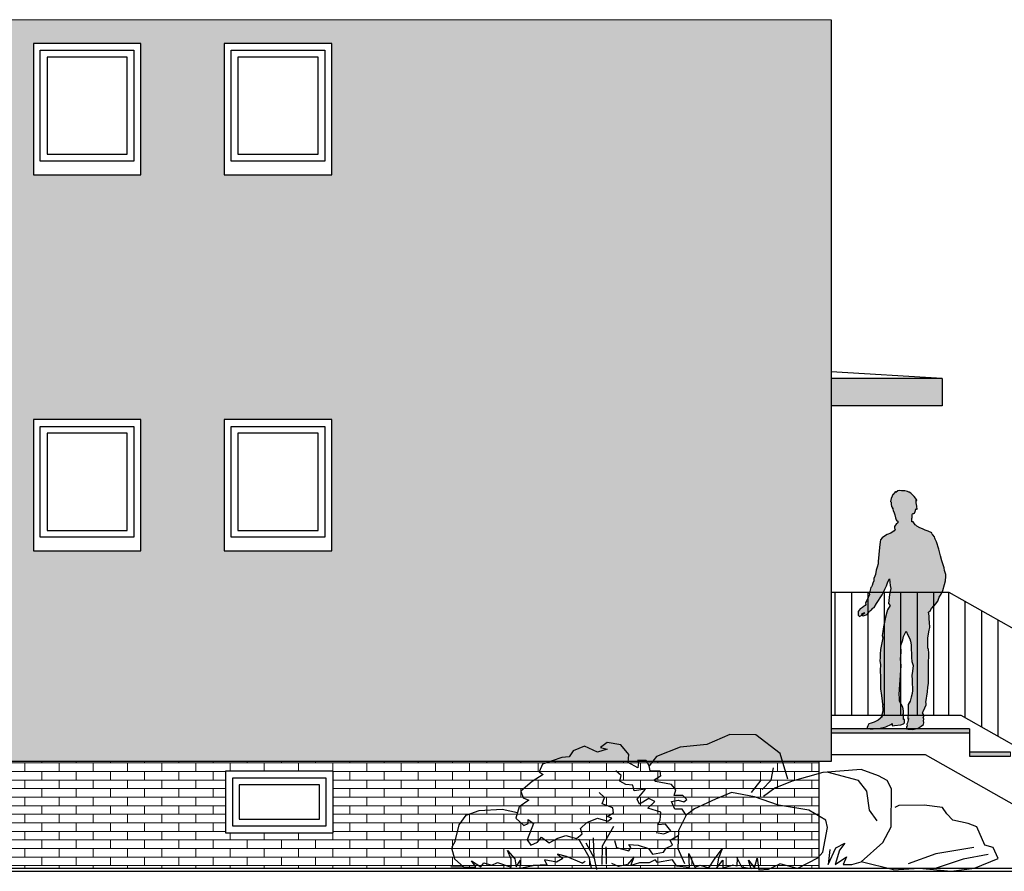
# Model space of a CAD drawing. Extents: x -24 to 471, y 36 to 85.
# Tile 61 of 86: x 404.87 to 412.06, y 38.32 to 44.54. Entities that reach past the tile are written whole.
import ezdxf

# ---------------------------------------------------------------- set-up
doc = ezdxf.new("R2010")
doc.units = 0
doc.header["$MEASUREMENT"] = 0
for name, color, linetype in [('P_ZE_SYMBOL', 7, 'Continuous'), ('R_NT_DACH', 7, 'Continuous'), ('R_NT_FENSTER', 7, 'Continuous'), ('R_NT_HIDDEN', 7, 'Continuous'), ('R_NT_STAHL', 7, 'Continuous'), ('R_NT_TREPPE', 7, 'Continuous'), ('R_TR_BODEN', 7, 'Continuous'), ('R_TR_HIDDEN', 7, 'Continuous'), ('Schraffuren', 7, 'Continuous')]:
    doc.layers.add(name, color=color, linetype=linetype)
doc.linetypes.add('Terrainlinie', pattern='A,0,[1,Bl.Nr. 2.0011.Shx,S=0.000793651,R=0,X=0,Y=-0.043301],-0.1,0', length=0.1)

# ---------------------------------------------------------------- blocks, each defined once
blk = doc.blocks.new('Stehende Mann 2 Kontur 14_11_5', base_point=(411.1043, 39.361))
at = {"layer": 'P_ZE_SYMBOL', "linetype": 'Continuous', "lineweight": 13}
blk.add_hatch(color=7, dxfattribs=at).paths.add_polyline_path([(410.9956, 40.2173), (410.9942, 40.2053), (410.9947, 40.1924), (411.0057, 40.1826), (411.0211, 40.1915), (411.0253, 40.2028), (411.0357, 40.2083), (411.0444, 40.2086), (411.0249, 40.1913), (411.0322, 40.1857), (411.0601, 40.1961), (411.0691, 40.2064), (411.0751, 40.2154), (411.0805, 40.2267), (411.0849, 40.2226), (411.0917, 40.2312), (411.1032, 40.243), (411.1106, 40.247), (411.1295, 40.2761), (411.1425, 40.2995), (411.1562, 40.3187), (411.1697, 40.3394), (411.1808, 40.3596), (411.1907, 40.3821), (411.2017, 40.4066), (411.212, 40.4353), (411.2247, 40.4582), (411.2294, 40.409), (411.2344, 40.3871), (411.2239, 40.3426), (411.2158, 40.2772), (411.2295, 40.2619), (411.2097, 40.2304), (411.2043, 40.2129), (411.1957, 40.1763), (411.1895, 40.1516), (411.1792, 40.1067), (411.1763, 40.0734), (411.1703, 40.044), (411.1746, 40.0251), (411.1672, 39.9897), (411.1577, 39.9407), (411.1552, 39.907), (411.1549, 39.8812), (411.153, 39.8567), (411.1573, 39.8312), (411.1547, 39.7865), (411.1573, 39.7388), (411.158, 39.6752), (411.1582, 39.6524), (411.1664, 39.6051), (411.1703, 39.5638), (411.1718, 39.5422), (411.1778, 39.5341), (411.1735, 39.5277), (411.1756, 39.508), (411.1751, 39.4894), (411.1681, 39.464), (411.1619, 39.4517), (411.1733, 39.4497), (411.1398, 39.4231), (411.1122, 39.4088), (411.0896, 39.4028), (411.0736, 39.3963), (411.0653, 39.382), (411.0639, 39.3762), (411.0612, 39.375), (411.061, 39.366), (411.0826, 39.3612), (411.1043, 39.361), (411.1469, 39.3633), (411.1974, 39.3749), (411.2386, 39.3957), (411.244, 39.3989), (411.244, 39.3815), (411.2603, 39.3847), (411.3055, 39.3911), (411.3267, 39.3971), (411.3342, 39.4039), (411.3328, 39.4285), (411.3266, 39.4285), (411.3266, 39.447), (411.3256, 39.463), (411.3217, 39.4634), (411.326, 39.4698), (411.3257, 39.4935), (411.3207, 39.5194), (411.2979, 39.5629), (411.2977, 39.5862), (411.2955, 39.6125), (411.2975, 39.6494), (411.3092, 39.8229), (411.3044, 39.8706), (411.3082, 39.9205), (411.3073, 39.9689), (411.3207, 40.0104), (411.3258, 40.0359), (411.346, 40.0756), (411.357, 40.0453), (411.3724, 40.0195), (411.3776, 40.0008), (411.3811, 39.9752), (411.3811, 39.9443), (411.3844, 39.9101), (411.3834, 39.8824), (411.3875, 39.8526), (411.3957, 39.8243), (411.3917, 39.7823), (411.3866, 39.7501), (411.3885, 39.7192), (411.3904, 39.6886), (411.3912, 39.6611), (411.3928, 39.6414), (411.39, 39.6195), (411.3827, 39.5932), (411.3749, 39.5629), (411.3592, 39.5382), (411.3595, 39.496), (411.3603, 39.4628), (411.3579, 39.4443), (411.3575, 39.4347), (411.362, 39.4364), (411.3601, 39.4242), (411.3553, 39.4058), (411.3499, 39.3946), (411.3518, 39.3797), (411.3473, 39.3758), (411.3486, 39.3614), (411.3598, 39.3573), (411.3952, 39.357), (411.4321, 39.365), (411.4557, 39.3804), (411.472, 39.3919), (411.4737, 39.406), (411.4721, 39.4195), (411.4745, 39.4313), (411.4704, 39.4459), (411.4748, 39.4485), (411.4713, 39.4651), (411.4655, 39.478), (411.4692, 39.4876), (411.4818, 39.5138), (411.4911, 39.5371), (411.4912, 39.549), (411.4887, 39.5525), (411.5005, 39.6309), (411.5047, 39.6652), (411.5076, 39.6932), (411.508, 39.7309), (411.508, 39.7742), (411.5089, 39.8485), (411.5109, 39.8911), (411.5119, 39.9156), (411.5082, 39.9402), (411.5049, 39.9521), (411.5028, 39.9935), (411.5049, 40.0267), (411.5135, 40.0818), (411.5176, 40.1019), (411.5172, 40.1413), (411.5136, 40.1616), (411.5144, 40.1875), (411.509, 40.2137), (411.5204, 40.2231), (411.5302, 40.2398), (411.5469, 40.261), (411.5504, 40.2596), (411.5595, 40.272), (411.576, 40.2944), (411.5876, 40.3242), (411.6008, 40.3463), (411.6131, 40.3715), (411.6267, 40.4164), (411.6325, 40.4434), (411.633, 40.4526), (411.6361, 40.4635), (411.636, 40.4892), (411.6254, 40.5175), (411.623, 40.5367), (411.6067, 40.5898), (411.5968, 40.6264), (411.5837, 40.6748), (411.5664, 40.7288), (411.5572, 40.7483), (411.556, 40.7557), (411.5525, 40.7633), (411.5411, 40.7787), (411.5359, 40.785), (411.5321, 40.7939), (411.5065, 40.8062), (411.4834, 40.814), (411.4646, 40.8221), (411.4444, 40.8295), (411.4241, 40.8411), (411.4151, 40.8497), (411.4119, 40.8521), (411.4059, 40.8602), (411.4027, 40.8659), (411.3975, 40.8746), (411.3882, 40.8732), (411.387, 40.8815), (411.3869, 40.8972), (411.3885, 40.9056), (411.3889, 40.9117), (411.3903, 40.9269), (411.3912, 40.9321), (411.3958, 40.9337), (411.4013, 40.9343), (411.4062, 40.938), (411.411, 40.9495), (411.4163, 40.9664), (411.4195, 40.9705), (411.425, 40.9653), (411.4242, 40.989), (411.4199, 41.0122), (411.4182, 41.0317), (411.4233, 41.0288), (411.4216, 41.0371), (411.4033, 41.06), (411.3919, 41.0721), (411.3793, 41.083), (411.3685, 41.0913), (411.3644, 41.0907), (411.3542, 41.0952), (411.3362, 41.1005), (411.3199, 41.1013), (411.3114, 41.101), (411.2982, 41.1032), (411.2841, 41.0996), (411.2704, 41.0894), (411.2679, 41.0946), (411.2577, 41.0823), (411.2516, 41.0728), (411.2472, 41.0735), (411.2433, 41.0615), (411.2353, 41.0455), (411.2311, 41.0234), (411.2352, 41.0184), (411.2352, 41.006), (411.2381, 40.9841), (411.2407, 40.9854), (411.2423, 40.9781), (411.2434, 40.974), (411.2477, 40.9775), (411.2479, 40.9666), (411.2515, 40.9558), (411.2574, 40.9386), (411.2625, 40.9242), (411.268, 40.9036), (411.2724, 40.8876), (411.2777, 40.8808), (411.2848, 40.8781), (411.2852, 40.8658), (411.2724, 40.8567), (411.2654, 40.8466), (411.2608, 40.8392), (411.261, 40.8288), (411.2663, 40.8191), (411.2579, 40.8083), (411.2324, 40.792), (411.2065, 40.7809), (411.1943, 40.7738), (411.1705, 40.7582), (411.1587, 40.7426), (411.1552, 40.7283), (411.1515, 40.6873), (411.1453, 40.6344), (411.1398, 40.5836), (411.1399, 40.5675), (411.1327, 40.543), (411.1254, 40.5196), (411.1214, 40.4899), (411.1168, 40.4764), (411.1089, 40.4599), (411.1082, 40.4427), (411.1016, 40.4264), (411.0967, 40.409), (411.0924, 40.3998), (411.0876, 40.3938), (411.083, 40.3741), (411.0806, 40.3652), (411.0755, 40.3549), (411.0786, 40.3411), (411.0685, 40.32), (411.0592, 40.3), (411.0502, 40.2877), (411.0491, 40.2794), (411.0514, 40.2703), (411.047, 40.262), (411.0317, 40.253), (411.0273, 40.248), (411.0194, 40.2435), (411.0098, 40.2377)], flags=0)
at = {"layer": 'P_ZE_SYMBOL', "linetype": 'Continuous'}
for p, q in [((411.2679, 41.0946), (411.2577, 41.0823)), ((411.2704, 41.0894), (411.2679, 41.0946)), ((411.2841, 41.0996), (411.2704, 41.0894)), ((411.2982, 41.1032), (411.2841, 41.0996)), ((411.3114, 41.101), (411.2982, 41.1032)), ((411.3199, 41.1013), (411.3114, 41.101)), ((411.3362, 41.1005), (411.3199, 41.1013)), ((411.3542, 41.0952), (411.3362, 41.1005)), ((411.3644, 41.0907), (411.3542, 41.0952)), ((411.3685, 41.0913), (411.3644, 41.0907)), ((411.3793, 41.083), (411.3685, 41.0913)), ((411.2353, 41.0455), (411.2311, 41.0234)), ((411.2311, 41.0234), (411.2352, 41.0184)), ((411.2352, 41.0184), (411.2352, 41.006)), ((411.2433, 41.0615), (411.2353, 41.0455)), ((411.2472, 41.0735), (411.2433, 41.0615)), ((411.2516, 41.0728), (411.2472, 41.0735)), ((411.2577, 41.0823), (411.2516, 41.0728)), ((411.3919, 41.0721), (411.3793, 41.083)), ((411.4033, 41.06), (411.3919, 41.0721)), ((411.4216, 41.0371), (411.4033, 41.06)), ((411.4199, 41.0122), (411.4182, 41.0317)), ((411.4182, 41.0317), (411.4233, 41.0288)), ((411.4242, 40.989), (411.4199, 41.0122)), ((411.4233, 41.0288), (411.4216, 41.0371)), ((411.2352, 41.006), (411.2381, 40.9841)), ((411.2381, 40.9841), (411.2407, 40.9854)), ((411.2407, 40.9854), (411.2423, 40.9781)), ((411.2423, 40.9781), (411.2434, 40.974)), ((411.2434, 40.974), (411.2477, 40.9775)), ((411.2477, 40.9775), (411.2479, 40.9666)), ((411.2479, 40.9666), (411.2515, 40.9558)), ((411.2515, 40.9558), (411.2574, 40.9386)), ((411.4062, 40.938), (411.411, 40.9495)), ((411.411, 40.9495), (411.4163, 40.9664)), ((411.4163, 40.9664), (411.4195, 40.9705)), ((411.4195, 40.9705), (411.425, 40.9653)), ((411.425, 40.9653), (411.4242, 40.989)), ((411.2574, 40.9386), (411.2625, 40.9242)), ((411.2625, 40.9242), (411.268, 40.9036)), ((411.268, 40.9036), (411.2724, 40.8876)), ((411.2724, 40.8876), (411.2777, 40.8808)), ((411.2777, 40.8808), (411.2848, 40.8781)), ((411.2848, 40.8781), (411.2852, 40.8658)), ((411.3869, 40.8972), (411.3885, 40.9056)), ((411.387, 40.8815), (411.3869, 40.8972)), ((411.3882, 40.8732), (411.387, 40.8815)), ((411.3975, 40.8746), (411.3882, 40.8732)), ((411.3885, 40.9056), (411.3889, 40.9117)), ((411.3889, 40.9117), (411.3903, 40.9269)), ((411.3903, 40.9269), (411.3912, 40.9321)), ((411.3912, 40.9321), (411.3958, 40.9337)), ((411.3958, 40.9337), (411.4013, 40.9343)), ((411.4027, 40.8659), (411.3975, 40.8746)), ((411.4013, 40.9343), (411.4062, 40.938)), ((411.2579, 40.8083), (411.2324, 40.792)), ((411.2663, 40.8191), (411.2579, 40.8083)), ((411.2654, 40.8466), (411.2608, 40.8392)), ((411.2608, 40.8392), (411.261, 40.8288)), ((411.261, 40.8288), (411.2663, 40.8191)), ((411.2724, 40.8567), (411.2654, 40.8466)), ((411.2852, 40.8658), (411.2724, 40.8567)), ((411.4059, 40.8602), (411.4027, 40.8659)), ((411.4119, 40.8521), (411.4059, 40.8602)), ((411.4151, 40.8497), (411.4119, 40.8521)), ((411.4241, 40.8411), (411.4151, 40.8497)), ((411.4444, 40.8295), (411.4241, 40.8411)), ((411.4646, 40.8221), (411.4444, 40.8295)), ((411.4834, 40.814), (411.4646, 40.8221)), ((411.5065, 40.8062), (411.4834, 40.814)), ((411.5321, 40.7939), (411.5065, 40.8062)), ((411.1552, 40.7283), (411.1515, 40.6873)), ((411.1587, 40.7426), (411.1552, 40.7283)), ((411.1705, 40.7582), (411.1587, 40.7426)), ((411.1943, 40.7738), (411.1705, 40.7582)), ((411.2065, 40.7809), (411.1943, 40.7738)), ((411.2324, 40.792), (411.2065, 40.7809)), ((411.5359, 40.785), (411.5321, 40.7939)), ((411.5411, 40.7787), (411.5359, 40.785)), ((411.5525, 40.7633), (411.5411, 40.7787)), ((411.556, 40.7557), (411.5525, 40.7633)), ((411.5572, 40.7483), (411.556, 40.7557)), ((411.5664, 40.7288), (411.5572, 40.7483)), ((411.5837, 40.6748), (411.5664, 40.7288)), ((411.1515, 40.6873), (411.1453, 40.6344)), ((411.5968, 40.6264), (411.5837, 40.6748)), ((411.1453, 40.6344), (411.1398, 40.5836)), ((411.1398, 40.5836), (411.1399, 40.5675)), ((411.6067, 40.5898), (411.5968, 40.6264)), ((411.623, 40.5367), (411.6067, 40.5898)), ((411.1254, 40.5196), (411.1214, 40.4899)), ((411.1327, 40.543), (411.1254, 40.5196)), ((411.1399, 40.5675), (411.1327, 40.543)), ((411.6254, 40.5175), (411.623, 40.5367)), ((411.636, 40.4892), (411.6254, 40.5175)), ((411.1082, 40.4427), (411.1016, 40.4264)), ((411.1089, 40.4599), (411.1082, 40.4427)), ((411.1168, 40.4764), (411.1089, 40.4599)), ((411.1214, 40.4899), (411.1168, 40.4764)), ((411.212, 40.4353), (411.2247, 40.4582)), ((411.2247, 40.4582), (411.2294, 40.409)), ((411.6267, 40.4164), (411.6325, 40.4434)), ((411.6325, 40.4434), (411.633, 40.4526)), ((411.633, 40.4526), (411.6361, 40.4635)), ((411.6361, 40.4635), (411.636, 40.4892)), ((411.0806, 40.3652), (411.0755, 40.3549)), ((411.083, 40.3741), (411.0806, 40.3652)), ((411.0876, 40.3938), (411.083, 40.3741)), ((411.0924, 40.3998), (411.0876, 40.3938)), ((411.0967, 40.409), (411.0924, 40.3998)), ((411.1016, 40.4264), (411.0967, 40.409)), ((411.1808, 40.3596), (411.1907, 40.3821)), ((411.1907, 40.3821), (411.2017, 40.4066)), ((411.2017, 40.4066), (411.212, 40.4353)), ((411.2344, 40.3871), (411.2239, 40.3426)), ((411.2294, 40.409), (411.2344, 40.3871)), ((411.6008, 40.3463), (411.6131, 40.3715)), ((411.6131, 40.3715), (411.6267, 40.4164)), ((411.0592, 40.3), (411.0502, 40.2877)), ((411.0685, 40.32), (411.0592, 40.3)), ((411.0786, 40.3411), (411.0685, 40.32)), ((411.0755, 40.3549), (411.0786, 40.3411)), ((411.1295, 40.2761), (411.1425, 40.2995)), ((411.1425, 40.2995), (411.1562, 40.3187)), ((411.1562, 40.3187), (411.1697, 40.3394)), ((411.1697, 40.3394), (411.1808, 40.3596)), ((411.2239, 40.3426), (411.2158, 40.2772)), ((411.5595, 40.272), (411.576, 40.2944)), ((411.576, 40.2944), (411.5876, 40.3242)), ((411.5876, 40.3242), (411.6008, 40.3463)), ((411.0098, 40.2377), (410.9956, 40.2173)), ((411.0194, 40.2435), (411.0098, 40.2377)), ((411.0273, 40.248), (411.0194, 40.2435)), ((411.0317, 40.253), (411.0273, 40.248)), ((411.047, 40.262), (411.0317, 40.253)), ((411.0514, 40.2703), (411.047, 40.262)), ((411.0502, 40.2877), (411.0491, 40.2794)), ((411.0491, 40.2794), (411.0514, 40.2703)), ((411.0751, 40.2154), (411.0805, 40.2267)), ((411.0805, 40.2267), (411.0849, 40.2226)), ((411.0849, 40.2226), (411.0917, 40.2312)), ((411.0917, 40.2312), (411.1032, 40.243)), ((411.1032, 40.243), (411.1106, 40.247)), ((411.1106, 40.247), (411.1295, 40.2761)), ((411.2097, 40.2304), (411.2043, 40.2129)), ((411.2295, 40.2619), (411.2097, 40.2304)), ((411.2158, 40.2772), (411.2295, 40.2619)), ((411.509, 40.2137), (411.5204, 40.2231)), ((411.5204, 40.2231), (411.5302, 40.2398)), ((411.5302, 40.2398), (411.5469, 40.261)), ((411.5469, 40.261), (411.5504, 40.2596)), ((411.5504, 40.2596), (411.5595, 40.272)), ((410.9956, 40.2173), (410.9942, 40.2053)), ((410.9942, 40.2053), (410.9947, 40.1924)), ((410.9947, 40.1924), (411.0057, 40.1826)), ((411.0057, 40.1826), (411.0211, 40.1915)), ((411.0211, 40.1915), (411.0253, 40.2028)), ((411.0444, 40.2086), (411.0249, 40.1913)), ((411.0249, 40.1913), (411.0322, 40.1857)), ((411.0253, 40.2028), (411.0357, 40.2083)), ((411.0322, 40.1857), (411.0601, 40.1961)), ((411.0357, 40.2083), (411.0444, 40.2086)), ((411.0601, 40.1961), (411.0691, 40.2064)), ((411.0691, 40.2064), (411.0751, 40.2154)), ((411.1895, 40.1516), (411.1792, 40.1067)), ((411.1957, 40.1763), (411.1895, 40.1516)), ((411.2043, 40.2129), (411.1957, 40.1763)), ((411.5144, 40.1875), (411.509, 40.2137)), ((411.5136, 40.1616), (411.5144, 40.1875)), ((411.5172, 40.1413), (411.5136, 40.1616)), ((411.1792, 40.1067), (411.1763, 40.0734)), ((411.5049, 40.0267), (411.5135, 40.0818)), ((411.5135, 40.0818), (411.5176, 40.1019)), ((411.5176, 40.1019), (411.5172, 40.1413)), ((411.1746, 40.0251), (411.1672, 39.9897)), ((411.1763, 40.0734), (411.1703, 40.044)), ((411.1703, 40.044), (411.1746, 40.0251)), ((411.3073, 39.9689), (411.3207, 40.0104)), ((411.3207, 40.0104), (411.3258, 40.0359)), ((411.3258, 40.0359), (411.346, 40.0756)), ((411.346, 40.0756), (411.357, 40.0453)), ((411.357, 40.0453), (411.3724, 40.0195)), ((411.3724, 40.0195), (411.3776, 40.0008)), ((411.5028, 39.9935), (411.5049, 40.0267)), ((411.1577, 39.9407), (411.1552, 39.907)), ((411.1672, 39.9897), (411.1577, 39.9407)), ((411.3082, 39.9205), (411.3073, 39.9689)), ((411.3776, 40.0008), (411.3811, 39.9752)), ((411.3811, 39.9752), (411.3811, 39.9443)), ((411.3811, 39.9443), (411.3844, 39.9101)), ((411.5049, 39.9521), (411.5028, 39.9935)), ((411.5082, 39.9402), (411.5049, 39.9521)), ((411.5119, 39.9156), (411.5082, 39.9402)), ((411.1549, 39.8812), (411.153, 39.8567)), ((411.1552, 39.907), (411.1549, 39.8812)), ((411.3044, 39.8706), (411.3082, 39.9205)), ((411.3092, 39.8229), (411.3044, 39.8706)), ((411.3844, 39.9101), (411.3834, 39.8824)), ((411.3834, 39.8824), (411.3875, 39.8526)), ((411.5089, 39.8485), (411.5109, 39.8911)), ((411.5109, 39.8911), (411.5119, 39.9156)), ((411.153, 39.8567), (411.1573, 39.8312)), ((411.1573, 39.8312), (411.1547, 39.7865)), ((411.2975, 39.6494), (411.3092, 39.8229)), ((411.3875, 39.8526), (411.3957, 39.8243)), ((411.3957, 39.8243), (411.3917, 39.7823)), ((411.508, 39.7742), (411.5089, 39.8485)), ((411.1547, 39.7865), (411.1573, 39.7388)), ((411.1573, 39.7388), (411.158, 39.6752)), ((411.3917, 39.7823), (411.3866, 39.7501)), ((411.3866, 39.7501), (411.3885, 39.7192)), ((411.3885, 39.7192), (411.3904, 39.6886)), ((411.5076, 39.6932), (411.508, 39.7309)), ((411.508, 39.7309), (411.508, 39.7742)), ((411.158, 39.6752), (411.1582, 39.6524)), ((411.1582, 39.6524), (411.1664, 39.6051)), ((411.2955, 39.6125), (411.2975, 39.6494)), ((411.3904, 39.6886), (411.3912, 39.6611)), ((411.3912, 39.6611), (411.3928, 39.6414)), ((411.5005, 39.6309), (411.5047, 39.6652)), ((411.5047, 39.6652), (411.5076, 39.6932)), ((411.1664, 39.6051), (411.1703, 39.5638)), ((411.2977, 39.5862), (411.2955, 39.6125)), ((411.2979, 39.5629), (411.2977, 39.5862)), ((411.3827, 39.5932), (411.3749, 39.5629)), ((411.39, 39.6195), (411.3827, 39.5932)), ((411.3928, 39.6414), (411.39, 39.6195)), ((411.4887, 39.5525), (411.5005, 39.6309)), ((411.1703, 39.5638), (411.1718, 39.5422)), ((411.1718, 39.5422), (411.1778, 39.5341)), ((411.1778, 39.5341), (411.1735, 39.5277)), ((411.1735, 39.5277), (411.1756, 39.508)), ((411.1756, 39.508), (411.1751, 39.4894)), ((411.3207, 39.5194), (411.2979, 39.5629)), ((411.3257, 39.4935), (411.3207, 39.5194)), ((411.3749, 39.5629), (411.3592, 39.5382)), ((411.3592, 39.5382), (411.3595, 39.496)), ((411.4692, 39.4876), (411.4818, 39.5138)), ((411.4818, 39.5138), (411.4911, 39.5371)), ((411.4912, 39.549), (411.4887, 39.5525)), ((411.4911, 39.5371), (411.4912, 39.549)), ((411.1733, 39.4497), (411.1398, 39.4231)), ((411.1681, 39.464), (411.1619, 39.4517)), ((411.1619, 39.4517), (411.1733, 39.4497)), ((411.1751, 39.4894), (411.1681, 39.464)), ((411.3217, 39.4634), (411.326, 39.4698)), ((411.3256, 39.463), (411.3217, 39.4634)), ((411.3266, 39.447), (411.3256, 39.463)), ((411.326, 39.4698), (411.3257, 39.4935)), ((411.3266, 39.4285), (411.3266, 39.447)), ((411.3579, 39.4443), (411.3575, 39.4347)), ((411.3575, 39.4347), (411.362, 39.4364)), ((411.3603, 39.4628), (411.3579, 39.4443)), ((411.3595, 39.496), (411.3603, 39.4628)), ((411.362, 39.4364), (411.3601, 39.4242)), ((411.4655, 39.478), (411.4692, 39.4876)), ((411.4713, 39.4651), (411.4655, 39.478)), ((411.4704, 39.4459), (411.4748, 39.4485)), ((411.4745, 39.4313), (411.4704, 39.4459)), ((411.4748, 39.4485), (411.4713, 39.4651)), ((411.4721, 39.4195), (411.4745, 39.4313)), ((411.0612, 39.375), (411.061, 39.366)), ((411.061, 39.366), (411.0826, 39.3612)), ((411.0639, 39.3762), (411.0612, 39.375)), ((411.0653, 39.382), (411.0639, 39.3762)), ((411.0736, 39.3963), (411.0653, 39.382)), ((411.0896, 39.4028), (411.0736, 39.3963)), ((411.0826, 39.3612), (411.1043, 39.361)), ((411.1122, 39.4088), (411.0896, 39.4028)), ((411.1043, 39.361), (411.1469, 39.3633)), ((411.1398, 39.4231), (411.1122, 39.4088)), ((411.1469, 39.3633), (411.1974, 39.3749)), ((411.1974, 39.3749), (411.2386, 39.3957)), ((411.2386, 39.3957), (411.244, 39.3989)), ((411.244, 39.3989), (411.244, 39.3815)), ((411.244, 39.3815), (411.2603, 39.3847)), ((411.2603, 39.3847), (411.3055, 39.3911)), ((411.3055, 39.3911), (411.3267, 39.3971)), ((411.3328, 39.4285), (411.3266, 39.4285)), ((411.3267, 39.3971), (411.3342, 39.4039)), ((411.3342, 39.4039), (411.3328, 39.4285)), ((411.3518, 39.3797), (411.3473, 39.3758)), ((411.3473, 39.3758), (411.3486, 39.3614)), ((411.3486, 39.3614), (411.3598, 39.3573)), ((411.3553, 39.4058), (411.3499, 39.3946)), ((411.3499, 39.3946), (411.3518, 39.3797)), ((411.3601, 39.4242), (411.3553, 39.4058)), ((411.3598, 39.3573), (411.3952, 39.357)), ((411.3952, 39.357), (411.4321, 39.365)), ((411.4321, 39.365), (411.4557, 39.3804)), ((411.4557, 39.3804), (411.472, 39.3919)), ((411.472, 39.3919), (411.4737, 39.406)), ((411.4737, 39.406), (411.4721, 39.4195))]:
    blk.add_line(p, q, dxfattribs=at)
blk = doc.blocks.new('Steine_1_Ansicht 14_12_5', base_point=(409.0835, 38.3332))
at = {"layer": 'P_ZE_SYMBOL', "linetype": 'Continuous'}
for p, q in [((410.0561, 39.3192), (409.889, 39.2466)), ((410.2479, 39.316), (410.0561, 39.3192)), ((410.4241, 39.1809), (410.2479, 39.316)), ((408.9949, 39.2341), (408.9124, 39.199)), ((409.0893, 39.1902), (408.9949, 39.2341)), ((409.16, 39.2605), (409.1129, 39.2253)), ((409.1129, 39.2253), (409.16, 39.2122)), ((409.2603, 39.2429), (409.16, 39.2605)), ((409.3193, 39.1727), (409.2603, 39.2429)), ((409.6941, 39.2259), (409.52, 39.1585)), ((409.889, 39.2466), (409.6941, 39.2259)), ((408.8298, 39.1507), (408.6883, 39.1024)), ((408.8829, 39.1551), (408.8298, 39.1507)), ((408.9124, 39.199), (408.8829, 39.1551)), ((409.16, 39.2122), (409.0893, 39.1902)), ((409.3134, 39.1156), (409.3193, 39.1727)), ((409.52, 39.1585), (409.4686, 39.091)), ((410.4807, 38.9927), (410.4241, 39.1809)), ((408.6883, 39.1024), (408.6647, 39.0454)), ((409.3841, 39.0761), (409.3134, 39.1156)), ((409.4465, 39.1285), (409.3835, 39.1285)), ((409.3835, 39.1285), (409.39, 39.1156)), ((409.39, 39.1156), (409.3841, 39.0761)), ((409.4686, 39.091), (409.4465, 39.1285)), ((409.4746, 39.0532), (409.4686, 39.091)), ((410.3594, 38.9845), (410.3768, 39.0749)), ((408.6942, 39.0278), (408.6116, 38.9752)), ((408.6647, 39.0454), (408.6942, 39.0278)), ((409.264, 39.02), (409.2251, 39.0531)), ((409.2529, 38.9787), (409.264, 39.02)), ((409.4746, 39.0532), (409.5446, 39.0532)), ((409.5513, 39.0135), (409.5037, 38.9865)), ((409.5446, 39.0532), (409.5513, 39.0135)), ((410.7366, 39.0411), (410.5121, 38.9775)), ((411.0178, 39.0644), (410.7366, 39.0411)), ((410.9977, 38.9821), (410.7693, 39.0438)), ((411.1428, 39.0178), (411.0178, 39.0644)), ((411.2067, 38.9821), (411.1428, 39.0178)), ((408.6116, 38.9752), (408.5291, 38.9049)), ((409.2974, 38.9538), (409.2529, 38.9787)), ((409.3474, 38.9497), (409.2974, 38.9538)), ((409.3585, 38.9083), (409.3474, 38.9497)), ((409.5138, 38.9752), (409.5037, 38.9865)), ((409.6318, 38.9532), (409.5138, 38.9752)), ((409.6613, 38.9137), (409.6318, 38.9532)), ((410.2162, 38.8941), (410.2857, 38.9845)), ((410.2943, 38.9167), (410.3594, 38.9845)), ((410.3854, 38.9263), (410.303, 38.865)), ((410.5121, 38.9775), (410.3854, 38.9263)), ((411.0592, 38.9043), (410.9977, 38.9821)), ((411.2374, 38.9226), (411.2067, 38.9821)), ((408.5291, 38.9049), (408.5468, 38.8566)), ((408.5468, 38.8566), (408.5881, 38.8391)), ((409.1417, 38.8587), (409.1028, 38.8959)), ((409.125, 38.8131), (409.1417, 38.8587)), ((409.4419, 38.9207), (409.3585, 38.9083)), ((409.3807, 38.8462), (409.4419, 38.9207)), ((409.6495, 38.8742), (409.6613, 38.9137)), ((409.7143, 38.8742), (409.6495, 38.8742)), ((409.7438, 38.8435), (409.7143, 38.8742)), ((410.07, 38.8942), (409.9516, 38.8476)), ((410.2371, 38.8631), (410.07, 38.8942)), ((410.4138, 38.8036), (410.2371, 38.8631)), ((411.0776, 38.767), (411.0592, 38.9043)), ((411.2366, 38.6452), (411.2374, 38.9226)), ((408.5173, 38.7908), (408.4937, 38.7074)), ((408.5881, 38.8391), (408.5173, 38.7908)), ((409.2029, 38.7842), (409.125, 38.8131)), ((409.2072, 38.7469), (409.2029, 38.7842)), ((409.3974, 38.809), (409.3807, 38.8462)), ((409.4641, 38.8504), (409.3974, 38.809)), ((409.4586, 38.78), (409.5086, 38.8297)), ((409.5086, 38.8297), (409.4641, 38.8504)), ((409.6318, 38.8303), (409.679, 38.8391)), ((409.6554, 38.7732), (409.6318, 38.8303)), ((409.679, 38.8391), (409.7202, 38.8259)), ((409.7202, 38.8259), (409.7438, 38.8435)), ((409.9516, 38.8476), (409.7985, 38.775)), ((410.6351, 38.767), (410.4138, 38.8036)), ((411.2927, 38.7991), (411.262, 38.7853)), ((411.4771, 38.8036), (411.2927, 38.7991)), ((411.6116, 38.785), (411.4771, 38.8036)), ((411.6428, 38.7384), (411.6116, 38.785)), ((408.0791, 38.659), (408.1303, 38.7305)), ((408.1303, 38.7305), (408.2264, 38.7639)), ((408.2264, 38.7639), (408.3929, 38.7734)), ((408.3929, 38.7734), (408.5055, 38.7491)), ((409.16, 38.7206), (409.2072, 38.7469)), ((409.1954, 38.7074), (409.16, 38.7206)), ((409.5531, 38.7511), (409.4586, 38.78)), ((409.5475, 38.6931), (409.5531, 38.7511)), ((409.7084, 38.7732), (409.6554, 38.7732)), ((409.7379, 38.7293), (409.6818, 38.6183)), ((409.7379, 38.7293), (409.7084, 38.7732)), ((409.7985, 38.775), (409.7379, 38.7293)), ((410.758, 38.6938), (410.6351, 38.767)), ((411.1329, 38.6893), (411.0776, 38.767)), ((411.6861, 38.6938), (411.6428, 38.7384)), ((408.0493, 38.5407), (408.0791, 38.659)), ((408.4937, 38.7074), (408.5527, 38.6547)), ((408.5527, 38.6547), (408.5822, 38.6679)), ((408.6234, 38.6679), (408.5763, 38.5494)), ((408.5822, 38.6679), (408.5822, 38.6986)), ((408.5822, 38.6986), (408.6234, 38.6679)), ((408.9654, 38.6328), (409.0126, 38.6767)), ((409.0126, 38.6767), (409.0893, 38.7074)), ((409.0893, 38.7074), (409.1659, 38.6855)), ((409.1268, 38.505), (409.2095, 38.6499)), ((409.1659, 38.6855), (409.1954, 38.7074)), ((409.5308, 38.66), (409.5475, 38.6931)), ((409.5864, 38.6642), (409.5308, 38.66)), ((409.6253, 38.6145), (409.5864, 38.6642)), ((410.7366, 38.4589), (410.7703, 38.6389)), ((410.7703, 38.6389), (410.758, 38.6938)), ((411.1741, 38.5288), (411.2366, 38.6452)), ((411.799, 38.6685), (411.6861, 38.6938)), ((411.8615, 38.6452), (411.799, 38.6685)), ((411.9196, 38.5108), (411.8615, 38.6452)), ((408.6525, 38.5318), (408.6803, 38.569)), ((408.6803, 38.569), (408.7359, 38.5276)), ((408.8003, 38.5625), (408.8593, 38.5801)), ((408.8593, 38.5801), (408.936, 38.5582)), ((408.936, 38.5582), (408.9772, 38.5933)), ((408.9772, 38.5933), (408.9654, 38.6328)), ((409.5197, 38.6021), (409.5753, 38.5938)), ((409.5753, 38.5938), (409.6253, 38.6145)), ((409.622, 38.5478), (409.6804, 38.581)), ((409.6818, 38.6183), (409.6768, 38.4848)), ((408.0493, 38.5407), (408.023, 38.4898)), ((408.5763, 38.5494), (408.6025, 38.5111)), ((408.6025, 38.5111), (408.6525, 38.5318)), ((408.7359, 38.5276), (408.8003, 38.5625)), ((408.95, 38.5566), (409.0279, 38.4242)), ((409.0056, 38.5277), (409.0668, 38.416)), ((409.0668, 38.416), (409.0612, 38.5649)), ((409.1241, 38.3681), (409.1268, 38.505)), ((409.1561, 38.372), (409.1535, 38.499)), ((409.2135, 38.5441), (409.2284, 38.4922)), ((409.333, 38.4922), (409.3181, 38.5144)), ((409.3181, 38.5144), (409.3878, 38.5107)), ((409.3878, 38.5107), (409.4626, 38.4848)), ((409.5921, 38.4885), (409.6369, 38.5107)), ((409.6369, 38.5107), (409.622, 38.5478)), ((410.8324, 38.4911), (410.8972, 38.5255)), ((410.8972, 38.5255), (410.8587, 38.4731)), ((411.0178, 38.389), (411.1741, 38.5288)), ((411.9811, 38.4925), (411.9196, 38.5108)), ((408.023, 38.4898), (408.044, 38.4116)), ((408.4592, 38.4077), (408.4329, 38.4703)), ((408.4329, 38.4703), (408.4855, 38.4116)), ((408.8637, 38.4283), (408.797, 38.4449)), ((408.797, 38.4449), (408.836, 38.4118)), ((408.9777, 38.3786), (408.8637, 38.4283)), ((409.0279, 38.4242), (409.0445, 38.3415)), ((409.2284, 38.4922), (409.3181, 38.4699)), ((409.358, 38.4254), (409.3081, 38.3698)), ((409.3181, 38.4699), (409.333, 38.4922)), ((409.333, 38.3624), (409.358, 38.4254)), ((409.4626, 38.4848), (409.4925, 38.444)), ((409.4925, 38.444), (409.5722, 38.4588)), ((409.5722, 38.4588), (409.5921, 38.4885)), ((409.6768, 38.4848), (409.7266, 38.3772)), ((409.7635, 38.3491), (409.7571, 38.4492)), ((409.7571, 38.4492), (409.8019, 38.3491)), ((409.9458, 38.4069), (410.0005, 38.4826)), ((410.0005, 38.4826), (409.9749, 38.4159)), ((410.6965, 38.4148), (410.7366, 38.4589)), ((410.7755, 38.3682), (410.8324, 38.4911)), ((410.7883, 38.4778), (410.7755, 38.3682)), ((410.8587, 38.4731), (410.8267, 38.3682)), ((410.8267, 38.3682), (410.91, 38.4254)), ((410.91, 38.4254), (410.8844, 38.3682)), ((411.5631, 38.4468), (411.3603, 38.3736)), ((411.8397, 38.4925), (411.5631, 38.4468)), ((411.9442, 38.4422), (411.7624, 38.4083)), ((412.0178, 38.4123), (411.9811, 38.4925)), ((408.1124, 38.349), (408.0178, 38.3529)), ((408.044, 38.4116), (408.1124, 38.349)), ((408.1124, 38.349), (408.2017, 38.3529)), ((408.2017, 38.3529), (408.1702, 38.3959)), ((408.1702, 38.3959), (408.2385, 38.3529)), ((408.2385, 38.3529), (408.2595, 38.3803)), ((408.2595, 38.3803), (408.3173, 38.3646)), ((408.3173, 38.3646), (408.3594, 38.3842)), ((408.3594, 38.3842), (408.4592, 38.349)), ((408.4592, 38.349), (408.4592, 38.4077)), ((408.4855, 38.4116), (408.496, 38.3529)), ((408.496, 38.3529), (408.5275, 38.3998)), ((408.5275, 38.3998), (408.5223, 38.3412)), ((408.5223, 38.3412), (408.6191, 38.3621)), ((408.7192, 38.3662), (408.6191, 38.3621)), ((408.7915, 38.3869), (408.7025, 38.4035)), ((408.7025, 38.4035), (408.7192, 38.3662)), ((408.836, 38.4118), (408.7915, 38.3869)), ((408.9777, 38.3786), (408.9996, 38.393)), ((409.0668, 38.416), (409.0835, 38.3332)), ((409.2434, 38.355), (409.1936, 38.3772)), ((409.3081, 38.3698), (409.2434, 38.355)), ((409.3978, 38.3809), (409.333, 38.3624)), ((409.4676, 38.3809), (409.3978, 38.3809)), ((409.5124, 38.4032), (409.4676, 38.3809)), ((409.5273, 38.3846), (409.5124, 38.4032)), ((409.6369, 38.4032), (409.5273, 38.3846)), ((409.6674, 38.3586), (409.6369, 38.4032)), ((409.6674, 38.3586), (409.7635, 38.3491)), ((409.8019, 38.3491), (409.8404, 38.3634)), ((409.8404, 38.3634), (409.9044, 38.3443)), ((409.9044, 38.3443), (409.9458, 38.4069)), ((409.9749, 38.4159), (409.9621, 38.3443)), ((409.9621, 38.3443), (410.0069, 38.4016)), ((410.0069, 38.4016), (410.0069, 38.3443)), ((410.0069, 38.3443), (410.0774, 38.3634)), ((410.1084, 38.3574), (410.0774, 38.3634)), ((410.1102, 38.418), (410.1084, 38.3574)), ((410.1446, 38.3503), (410.1102, 38.418)), ((410.2119, 38.3372), (410.1446, 38.3503)), ((410.1926, 38.4016), (410.2375, 38.3443)), ((410.2119, 38.3372), (410.1926, 38.4016)), ((410.2375, 38.3443), (410.2567, 38.4159)), ((410.2567, 38.4159), (410.2695, 38.33)), ((410.3404, 38.3354), (410.4232, 38.3729)), ((410.5513, 38.3396), (410.4232, 38.3729)), ((410.6965, 38.4148), (410.5513, 38.3396)), ((410.8844, 38.3682), (410.9484, 38.3682)), ((410.9484, 38.3682), (411.0178, 38.389)), ((411.2522, 38.3308), (411.0178, 38.389)), ((411.7624, 38.4083), (411.5647, 38.3424)), ((411.8459, 38.3424), (412.0178, 38.4123)), ((410.2695, 38.33), (410.3404, 38.3354)), ((411.2522, 38.3308), (411.4397, 38.3424)), ((411.4397, 38.3424), (411.674, 38.3192)), ((411.674, 38.3192), (411.8459, 38.3424))]:
    blk.add_line(p, q, dxfattribs=at)

msp = doc.modelspace()

# ---------------------------------------------------------------- hatches: boundary and pattern name
at = {"layer": 'Schraffuren', "linetype": 'Continuous', "lineweight": 18}
h = msp.add_hatch(dxfattribs=at)
h.set_pattern_fill('Zement_gebunden_0005', color=9, style=0, pattern_type=2)
h.set_pattern_definition([(45, (360.28027, 39.36101), (-0.05303301, 0.05303301), [0, -0.075])])
h.paths.add_polyline_path([(399.6278, 39.121), (410.7978, 39.121), (410.7978, 44.5448), (399.6278, 44.5448)], flags=0)
h.paths.add_polyline_path([(405.7528, 43.411), (404.9678, 43.411), (404.9678, 44.371), (405.7528, 44.371)], flags=0)
h.paths.add_polyline_path([(404.9678, 41.621), (405.7528, 41.621), (405.7528, 40.661), (404.9678, 40.661)], flags=0)
h.paths.add_polyline_path([(407.1478, 43.411), (406.3628, 43.411), (406.3628, 44.371), (407.1478, 44.371)], flags=0)
h.paths.add_polyline_path([(406.3628, 40.661), (406.3628, 41.621), (407.1478, 41.621), (407.1478, 40.661)], flags=0)
at = {"layer": 'Schraffuren', "linetype": 'Continuous', "lineweight": 13}
for points in [[(410.7978, 41.721), (411.6078, 41.721), (411.6078, 41.921), (410.7978, 41.921)], [(411.8078, 39.331), (411.8078, 39.361), (410.7978, 39.361), (410.7978, 39.331)], [(412.1078, 39.161), (412.1078, 39.191), (411.8078, 39.191), (411.8078, 39.161)]]:
    msp.add_hatch(color=7, dxfattribs=at).paths.add_polyline_path(points, flags=0)
at = {"layer": 'Schraffuren', "linetype": 'Continuous', "lineweight": 18}
h = msp.add_hatch(dxfattribs=at)
h.set_pattern_fill('MW_Verband__Läufer__DF_0005', color=9, style=0, pattern_type=2)
h.set_pattern_definition([(0, (360.28027, 39.36101), (0, 0.0625), []), (90, (360.28027, 39.361), (-0.25, 0), [0.0625, -0.0625]), (90, (360.40527, 39.4235), (-0.25, 0), [0.0625, -0.0625])])
h.paths.add_polyline_path([(399.7178, 39.121), (399.7178, 38.341), (410.7078, 38.341), (410.7078, 39.121)], flags=0)
h.paths.add_polyline_path([(402.2528, 38.601), (401.4678, 38.601), (401.4678, 39.051), (402.2528, 39.051)], flags=0)
h.paths.add_polyline_path([(406.3728, 38.601), (406.3728, 39.051), (407.1578, 39.051), (407.1578, 38.601)], flags=0)

# ---------------------------------------------------------------- linework, layer by layer
at = {"layer": 'R_NT_DACH', "linetype": 'Continuous'}
for p, q in [((411.6078, 41.921), (410.7978, 41.921)), ((411.6078, 41.921), (411.6078, 41.721)), ((411.6078, 41.721), (410.7978, 41.721))]:
    msp.add_line(p, q, dxfattribs=at)
at = {"layer": 'R_NT_FENSTER', "linetype": 'Continuous'}
for p, q in [((405.7528, 44.371), (404.9678, 44.371)), ((404.9678, 44.371), (404.9678, 43.411)), ((405.7528, 43.411), (405.7528, 44.371)), ((407.1478, 44.371), (406.3628, 44.371)), ((406.3628, 44.371), (406.3628, 43.411)), ((407.1478, 43.411), (407.1478, 44.371)), ((405.0178, 44.321), (405.7028, 44.321)), ((405.0178, 43.511), (405.0178, 44.321)), ((405.6528, 44.271), (405.0678, 44.271)), ((405.0678, 44.271), (405.0678, 43.561)), ((405.6528, 43.561), (405.6528, 44.271)), ((405.7028, 44.321), (405.7028, 43.511)), ((406.4128, 44.321), (407.0978, 44.321)), ((406.4128, 43.511), (406.4128, 44.321)), ((407.0478, 44.271), (406.4628, 44.271)), ((406.4628, 44.271), (406.4628, 43.561)), ((407.0478, 43.561), (407.0478, 44.271)), ((407.0978, 44.321), (407.0978, 43.511)), ((405.0678, 43.561), (405.6528, 43.561)), ((406.4628, 43.561), (407.0478, 43.561)), ((405.7028, 43.511), (405.0178, 43.511)), ((407.0978, 43.511), (406.4128, 43.511)), ((404.9678, 43.411), (405.7528, 43.411)), ((406.3628, 43.411), (407.1478, 43.411)), ((405.7528, 41.621), (404.9678, 41.621)), ((404.9678, 41.621), (404.9678, 40.661)), ((405.7528, 40.661), (405.7528, 41.621)), ((407.1478, 41.621), (406.3628, 41.621)), ((406.3628, 41.621), (406.3628, 40.661)), ((407.1478, 40.661), (407.1478, 41.621)), ((405.0178, 41.571), (405.7028, 41.571)), ((405.0178, 40.761), (405.0178, 41.571)), ((405.6528, 41.521), (405.0678, 41.521)), ((405.0678, 41.521), (405.0678, 40.811)), ((405.6528, 40.811), (405.6528, 41.521)), ((405.7028, 41.571), (405.7028, 40.761)), ((406.4128, 41.571), (407.0978, 41.571)), ((406.4128, 40.761), (406.4128, 41.571)), ((407.0478, 41.521), (406.4628, 41.521)), ((406.4628, 41.521), (406.4628, 40.811)), ((407.0478, 40.811), (407.0478, 41.521)), ((407.0978, 41.571), (407.0978, 40.761)), ((405.0678, 40.811), (405.6528, 40.811)), ((406.4628, 40.811), (407.0478, 40.811)), ((405.7028, 40.761), (405.0178, 40.761)), ((407.0978, 40.761), (406.4128, 40.761)), ((404.9678, 40.661), (405.7528, 40.661)), ((406.3628, 40.661), (407.1478, 40.661)), ((407.1578, 39.051), (406.3728, 39.051)), ((406.3728, 39.051), (406.3728, 38.601)), ((407.1078, 39.001), (406.4228, 39.001)), ((406.4228, 39.001), (406.4228, 38.651)), ((407.1078, 38.651), (407.1078, 39.001)), ((407.1578, 38.601), (407.1578, 39.051)), ((407.0578, 38.951), (406.4725, 38.951)), ((406.4725, 38.951), (406.4725, 38.701)), ((407.0578, 38.701), (407.0578, 38.951)), ((406.4228, 38.651), (407.1078, 38.651)), ((406.4725, 38.701), (407.0578, 38.701)), ((406.3728, 38.601), (407.1578, 38.601))]:
    msp.add_line(p, q, dxfattribs=at)
at = {"layer": 'R_NT_HIDDEN', "linetype": 'Continuous'}
for p, q in [((411.6078, 41.921), (410.7978, 41.971)), ((410.7978, 39.121), (399.6278, 39.121))]:
    msp.add_line(p, q, dxfattribs=at)
at = {"layer": 'R_NT_STAHL', "linetype": 'Continuous'}
for p, q in [((410.7978, 40.361), (411.6578, 40.361)), ((410.8278, 39.461), (410.8278, 40.361)), ((410.9478, 39.461), (410.9478, 40.361)), ((411.0678, 39.461), (411.0678, 40.361)), ((411.1878, 39.461), (411.1878, 40.361)), ((411.3078, 39.461), (411.3078, 40.361)), ((411.4278, 39.461), (411.4278, 40.361)), ((411.5478, 39.461), (411.5478, 40.361)), ((411.6578, 39.461), (411.6578, 40.361)), ((411.6578, 40.361), (413.3078, 39.426)), ((411.7778, 39.443), (411.7778, 40.293)), ((411.8978, 39.375), (411.8978, 40.225)), ((412.0178, 39.307), (412.0178, 40.157)), ((410.7978, 39.461), (411.746, 39.461)), ((411.746, 39.461), (413.1578, 38.661))]:
    msp.add_line(p, q, dxfattribs=at)
at = {"layer": 'R_NT_TREPPE', "linetype": 'Continuous'}
for p, q in [((411.8078, 39.361), (410.7978, 39.361)), ((411.8078, 39.361), (411.8078, 39.331)), ((410.7978, 39.331), (411.8078, 39.331)), ((411.8078, 39.331), (411.8078, 39.191)), ((411.4859, 39.171), (410.7978, 39.171)), ((412.9506, 38.341), (411.4859, 39.171)), ((412.1078, 39.191), (411.8078, 39.191)), ((411.8078, 39.191), (411.8078, 39.161)), ((411.8078, 39.161), (412.1078, 39.161))]:
    msp.add_line(p, q, dxfattribs=at)
at = {"layer": 'R_TR_BODEN', "linetype": 'Continuous'}
msp.add_line((393.1045, 38.341), (416.5139, 38.341), dxfattribs=at)
at = {"layer": 'R_TR_BODEN', "linetype": 'Terrainlinie'}
msp.add_line((393.1045, 38.321), (416.5151, 38.321), dxfattribs=at)
at = {"layer": 'R_TR_HIDDEN', "linetype": 'Continuous'}
for p, q in [((410.7978, 44.5448), (410.7978, 39.121)), ((410.7078, 39.121), (410.7078, 38.341))]:
    msp.add_line(p, q, dxfattribs=at)
at = {"layer": 'Schraffuren', "color": 255, "linetype": 'Continuous', "lineweight": 18, "flags": 128}
for points in [[(399.6278, 39.121), (410.7978, 39.121), (410.7978, 44.5448), (399.6278, 44.5448)], [(405.7528, 43.411), (404.9678, 43.411), (404.9678, 44.371), (405.7528, 44.371)], [(407.1478, 43.411), (406.3628, 43.411), (406.3628, 44.371), (407.1478, 44.371)], [(410.7978, 41.721), (411.6078, 41.721), (411.6078, 41.921), (410.7978, 41.921)], [(404.9678, 41.621), (405.7528, 41.621), (405.7528, 40.661), (404.9678, 40.661)], [(406.3628, 40.661), (406.3628, 41.621), (407.1478, 41.621), (407.1478, 40.661)], [(411.8078, 39.331), (411.8078, 39.361), (410.7978, 39.361), (410.7978, 39.331)], [(412.1078, 39.161), (412.1078, 39.191), (411.8078, 39.191), (411.8078, 39.161)], [(399.7178, 39.121), (399.7178, 38.341), (410.7078, 38.341), (410.7078, 39.121)], [(406.3728, 38.601), (406.3728, 39.051), (407.1578, 39.051), (407.1578, 38.601)]]:
    msp.add_lwpolyline(points, close=True, dxfattribs=at)

# ---------------------------------------------------------------- block references
at = {"layer": 'P_ZE_SYMBOL', "linetype": 'Continuous'}
for name, p in [('Stehende Mann 2 Kontur 14_11_5', (411.1043, 39.361)), ('Steine_1_Ansicht 14_12_5', (409.0835, 38.3332))]:
    msp.add_blockref(name, p, dxfattribs=at)

doc.saveas('drawing.dxf')
